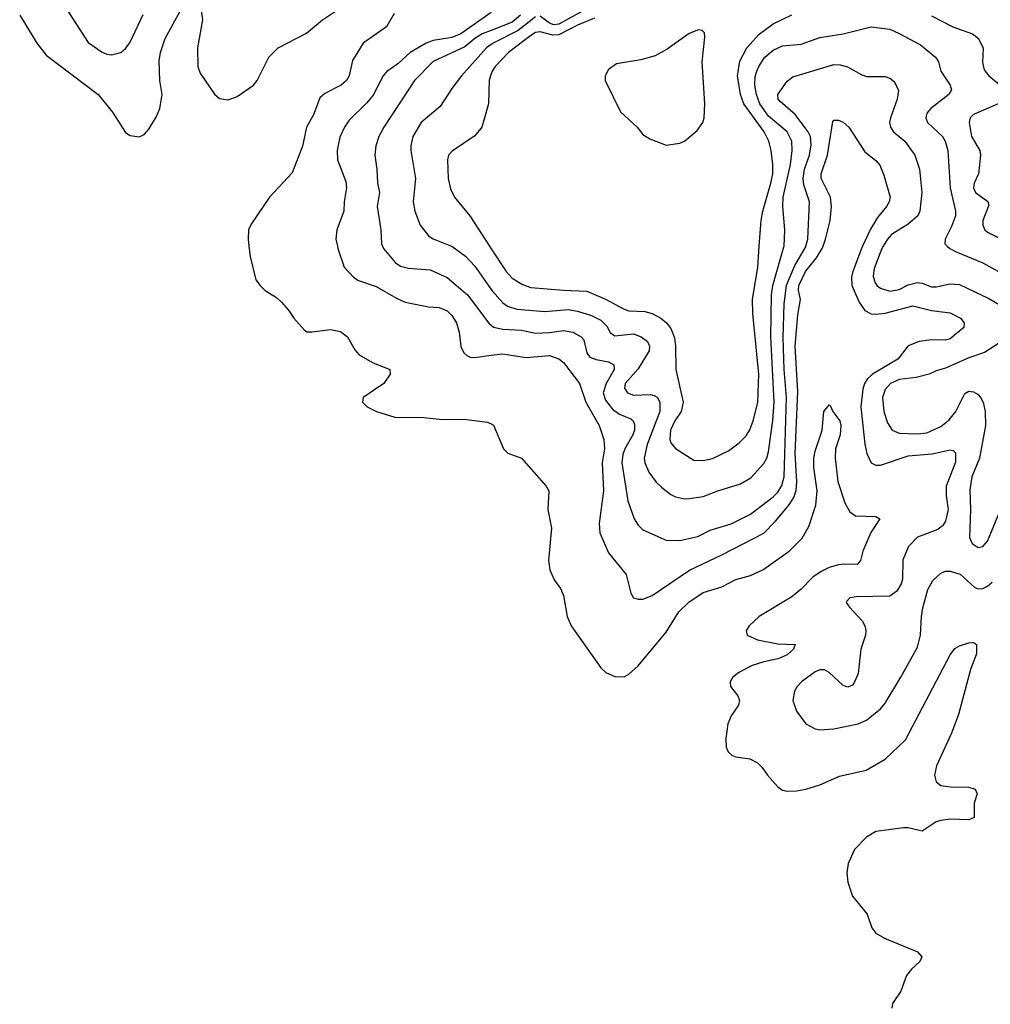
# Model space of a CAD drawing. Header units: inches. Extents: x 1384664 to 1536621, y 460766 to 646467.
# Tile 60 of 256: x 1387976 to 1392142, y 506746 to 510971. Entities that reach past the tile are written whole.
import ezdxf

# ---------------------------------------------------------------- set-up
doc = ezdxf.new("R2010")
doc.units = ezdxf.units.IN
doc.header["$MEASUREMENT"] = 0
for name, color, linetype in [('B3580', 7, 'Continuous'), ('B3581', 7, 'Continuous'), ('B3590', 7, 'Continuous'), ('B3591', 7, 'Continuous')]:
    doc.layers.add(name, color=color, linetype=linetype)

msp = doc.modelspace()

# ---------------------------------------------------------------- linework, layer by layer
at = {"layer": 'B3580', "color": 5}
msp.add_line((1389992, 510000, 680), (1390000, 509987.6, 680), dxfattribs=at)
for points, elevation in [([(1388959.9, 510000), (1388965.4, 509954.6), (1388990, 509855.5), (1389007.9, 509830), (1389030, 509809.1), (1389078.5, 509778.5), (1389099.4, 509759.4), (1389130, 509724.9), (1389152.8, 509690), (1389198.9, 509638.9), (1389210, 509632.1), (1389230, 509631.6), (1389310, 509642.3), (1389353.4, 509633.4), (1389382.6, 509610), (1389414.1, 509554.1), (1389433.5, 509533.5), (1389490, 509500.2), (1389564.9, 509470), (1389565.3, 509450), (1389538.9, 509410), (1389450.5, 509350), (1389447.7, 509330), (1389467.3, 509310), (1389507.3, 509290), (1389585.9, 509265.9), (1389710, 509264.3), (1389790, 509255), (1389883.5, 509256.5), (1389984.3, 509244.3), (1390000, 509236.6)], 580), ([(1389339.3, 510000), (1389341.5, 509990), (1389368.8, 509910), (1389410, 509865.2), (1389430, 509852), (1389506.6, 509826.6), (1389590, 509777.6), (1389630, 509759.4), (1389730, 509739.2), (1389775.9, 509735.9), (1389810, 509721.5), (1389830, 509701.3), (1389850.1, 509670), (1389862.2, 509630), (1389868.9, 509568.9), (1389882.2, 509542.2), (1389894.4, 509530), (1389910, 509522.9), (1389930, 509522.2), (1390000, 509531.5)], 620), ([(1389533.1, 510000), (1389536.9, 509990), (1389586.9, 509930), (1389610, 509912.9), (1389644.7, 509904.7), (1389737.2, 509897.2), (1389810, 509865.1), (1389897.7, 509790), (1389989.3, 509669.3), (1390000, 509660.4)], 640), ([(1389828.6, 510000), (1389830, 509999.5), (1389890, 509956.1), (1389930, 509913.2), (1390000, 509813.6)], 660)]:
    msp.add_lwpolyline(points, dxfattribs=dict(at, elevation=elevation))
at = {"layer": 'B3581', "color": 5}
for points, elevation in [([(1388745.4, 511085.4), (1388759.8, 510970), (1388738.6, 510850), (1388740.3, 510770), (1388750, 510741.8), (1388811.4, 510651.4), (1388833.7, 510633.7), (1388870, 510627.3), (1388910, 510642), (1388979, 510690), (1388995.1, 510710), (1389045.6, 510810), (1389085.6, 510850), (1389206.4, 510913.6), (1389275.3, 510970), (1389336, 511010)], 580), ([(1388137.8, 511077.8), (1388270, 510873.8), (1388330, 510831.9), (1388350, 510822.6), (1388370, 510819.8), (1388410, 510831), (1388430, 510847.6), (1388448.5, 510871.5), (1388506.5, 510993.5)], 620), ([(1387975.8, 510990), (1388049.7, 510870), (1388090, 510819.3), (1388312.4, 510650), (1388374.8, 510574.8), (1388430, 510486.9), (1388450, 510474.7), (1388490, 510469), (1388510, 510478.7), (1388530, 510502), (1388563.5, 510556.5), (1388577.8, 510590), (1388586.8, 510650), (1388577.6, 510710), (1388575.2, 510795.2), (1388580.2, 510830), (1388600.4, 510890), (1388665.6, 511010)], 580), ([(1389582.7, 510997.3), (1389550, 510941.1), (1389450.1, 510869.9), (1389404, 510796), (1389390.7, 510730), (1389378.6, 510710), (1389355.6, 510690), (1389285, 510655), (1389264.5, 510635.5), (1389237, 510563), (1389207.3, 510510), (1389190, 510428.6), (1389146, 510314), (1389048.2, 510210), (1388970, 510094), (1388958.2, 510070), (1388956.2, 510030), (1388959.9, 510000)], 580), ([(1390000, 511002.2), (1389870, 510910.3), (1389830, 510895.3), (1389750, 510882.5), (1389720.1, 510870), (1389651.6, 510830), (1389598.9, 510781.1), (1389550, 510747.9), (1389535.9, 510730), (1389492.8, 510647.2), (1389465.7, 510614.3), (1389390, 510539.8), (1389369.5, 510510), (1389350, 510467.6), (1389338.9, 510410), (1389340.6, 510370), (1389376.4, 510276.4), (1389379.1, 510250), (1389368.4, 510190), (1389366.9, 510150), (1389337.4, 510070), (1389332.9, 510030), (1389339.3, 510000)], 620), ([(1390000, 510925.4), (1389961.3, 510910), (1389930, 510890.9), (1389886, 510854), (1389750, 510792.2), (1389671, 510710), (1389538.9, 510510), (1389518, 510470), (1389503.8, 510430), (1389500.2, 510390), (1389509.3, 510330), (1389511.1, 510271.1), (1389520.6, 510230), (1389510.2, 510170), (1389525.4, 510070), (1389529.2, 510010), (1389533.1, 510000)], 640), ([(1390000, 510864.4), (1389979, 510850), (1389872.5, 510730), (1389830, 510675.6), (1389780.8, 510599.2), (1389698.7, 510530), (1389663.5, 510470), (1389654.5, 510430), (1389655.4, 510410), (1389674.3, 510290), (1389664.7, 510190), (1389671.2, 510150), (1389694.7, 510090), (1389730, 510044.4), (1389750.9, 510030.9), (1389828.6, 510000)], 660), ([(1390000, 510738.4), (1389991, 510711), (1389988.6, 510610), (1389959.8, 510510), (1389930, 510473.5), (1389832.7, 510407.3), (1389815.8, 510390), (1389811.7, 510370), (1389814.5, 510290), (1389825.6, 510245.6), (1389841.6, 510210), (1389907.5, 510130), (1389992, 510000)], 680)]:
    msp.add_lwpolyline(points, dxfattribs=dict(at, elevation=elevation))
at = {"layer": 'B3590', "color": 5}
for points, elevation in [([(1390000, 509987.6), (1390063.5, 509890), (1390090, 509862), (1390134.5, 509834.5), (1390170, 509822.5), (1390310, 509810.1), (1390410, 509806.9), (1390490, 509771.8), (1390570, 509728.4), (1390590, 509722.2), (1390659.1, 509719.1), (1390690, 509710.6), (1390728.3, 509690), (1390752, 509670), (1390770, 509646), (1390785.9, 509605.9), (1390791.3, 509570), (1390791.5, 509470), (1390823.3, 509330), (1390814.7, 509290), (1390787.4, 509250), (1390769.2, 509210), (1390765.8, 509170), (1390770, 509154.9), (1390790, 509131.3), (1390870, 509080.9), (1390910, 509079.8), (1390950, 509087.8), (1391018.2, 509121.8), (1391063.8, 509156.2), (1391094.2, 509185.8), (1391110, 509211.5), (1391126, 509254), (1391144.2, 509330), (1391148.2, 509450), (1391122.8, 509710), (1391120.7, 509770), (1391143.4, 509910), (1391150, 510000)], 680), ([(1390000, 509813.6), (1390005.6, 509805.6), (1390050, 509756.3), (1390070, 509741.7), (1390110, 509729.2), (1390230, 509719.6), (1390330, 509727.1), (1390370, 509721), (1390430, 509701.5), (1390470, 509681.8), (1390496.6, 509656.6), (1390510, 509629), (1390530, 509614), (1390610, 509622.6), (1390643.1, 509610), (1390670.1, 509590.1), (1390679, 509570), (1390677.5, 509550), (1390630, 509472.4), (1390574.4, 509410), (1390572.1, 509390), (1390585.2, 509370), (1390610, 509359.9), (1390682.8, 509362.8), (1390699.2, 509359.2), (1390711.8, 509351.8), (1390722.8, 509330), (1390723.6, 509290), (1390668.9, 509148.9), (1390656.1, 509090), (1390659.5, 509070), (1390676.8, 509030), (1390707.3, 508987.3), (1390730, 508965.5), (1390770, 508934), (1390790, 508924.2), (1390830, 508915.6), (1390850, 508916), (1390910, 508925.4), (1390971.8, 508950), (1391070, 508979.7), (1391114.3, 509005.7), (1391170, 509066.5), (1391183, 509090), (1391190, 509116.3), (1391208.6, 509251.4), (1391213.8, 509330), (1391200.1, 509610), (1391202.6, 509790), (1391208.2, 509830), (1391256.2, 509996.2), (1391256.4, 510000)], 660), ([(1390000, 509660.4), (1390010, 509652.1), (1390050, 509642.6), (1390130, 509639.4), (1390190, 509626.3), (1390250, 509628.3), (1390310, 509637.3), (1390350, 509630.1), (1390386.4, 509610), (1390397, 509597), (1390410, 509541.3), (1390423.2, 509523.2), (1390450, 509512.7), (1390503.1, 509503.1), (1390526.3, 509490), (1390527.8, 509470), (1390493, 509410), (1390479.9, 509370), (1390490, 509338.6), (1390520.1, 509300.1), (1390550, 509278.4), (1390598.8, 509258.8), (1390609.5, 509249.5), (1390614.7, 509234.7), (1390614.5, 509210), (1390608.1, 509190), (1390573.5, 509130), (1390565, 509105), (1390561, 509070), (1390586.3, 508906.3), (1390612.9, 508830), (1390630, 508802.3), (1390650, 508782.4), (1390750, 508737.2), (1390810, 508736.9), (1390886.2, 508753.8), (1390939.6, 508780.4), (1391030, 508808.3), (1391112.5, 508850), (1391210, 508924.2), (1391230, 508944.3), (1391247.2, 508972.8), (1391257.8, 509010), (1391267.7, 509350), (1391257.4, 509470), (1391252.8, 509607.2), (1391257.4, 509750), (1391267.7, 509832.3), (1391302.9, 509917.1), (1391346.2, 509990), (1391349.5, 510000)], 640), ([(1390000, 509531.5), (1390050, 509538.1), (1390150, 509522.2), (1390250, 509530.7), (1390290, 509515.8), (1390310, 509500.7), (1390378.5, 509410), (1390405.4, 509330), (1390462.9, 509230), (1390483.5, 509170), (1390485.8, 509130), (1390476.6, 509070), (1390482, 508950), (1390462.5, 508810), (1390465.5, 508770), (1390503.7, 508683.7), (1390579, 508590), (1390599.6, 508510), (1390610, 508490.4), (1390630, 508484.4), (1390650, 508484.7), (1390690, 508500.6), (1390850.2, 508609.8), (1390990, 508675.1), (1391170, 508768.1), (1391220.6, 508819.4), (1391279.1, 508890), (1391298.5, 508921.5), (1391308.4, 508951.6), (1391311.7, 508988.3), (1391303.8, 509110), (1391315.4, 509375.4), (1391304.6, 509570), (1391315.8, 509704.2), (1391327.7, 509770), (1391318.7, 509810), (1391319.8, 509830), (1391348.7, 509891.3), (1391395.2, 509950), (1391420.5, 509990), (1391424.2, 510000)], 620), ([(1391593.7, 510000), (1391589.1, 509990), (1391552.1, 509890), (1391546.2, 509866.2), (1391546.9, 509830), (1391578.5, 509758.5), (1391603.8, 509723.8), (1391630, 509709), (1391650, 509707), (1391690, 509712.6), (1391810, 509743.6), (1391890, 509723.9), (1391970, 509713), (1392014.3, 509690), (1392030.3, 509670), (1392027.8, 509650), (1391970, 509602.2), (1391950, 509596.7), (1391890, 509596.8), (1391836.4, 509590), (1391790, 509571.2), (1391744.8, 509515.2), (1391636.9, 509450), (1391615, 509430), (1391601.5, 509410), (1391594.6, 509385.4), (1391586.7, 509310), (1391603.3, 509150), (1391611.8, 509110), (1391630.1, 509070.1), (1391650, 509059), (1391670, 509060.1), (1391790, 509100.3), (1391892, 509108), (1391970, 509125.6), (1391982.2, 509122.2), (1391992.3, 509112.3), (1391993.1, 509073.1), (1391952.8, 508970), (1391952.2, 508930), (1391960.8, 508870), (1391950, 508819.2), (1391938.8, 508801.2), (1391916.9, 508783.1), (1391830, 508751.2), (1391790.2, 508710), (1391766.4, 508653.6), (1391764.5, 508570), (1391759.8, 508550), (1391741.3, 508518.7), (1391710, 508497.8), (1391565.7, 508494.3), (1391538.8, 508490), (1391524.9, 508475.1), (1391523.7, 508470), (1391537.8, 508450), (1391591.6, 508391.6), (1391603.6, 508370), (1391607.8, 508350), (1391606, 508330), (1391586, 508270), (1391574.2, 508165.8), (1391556.5, 508123.5), (1391550, 508115.5), (1391530, 508107.2), (1391510, 508114.2), (1391450, 508170.5), (1391430, 508181.1), (1391410, 508181.7), (1391390, 508172.7), (1391332, 508130), (1391312.8, 508110), (1391301.4, 508090), (1391294.2, 508050), (1391310, 508004.6), (1391349.5, 507949.5), (1391390, 507928.4), (1391410, 507924.6), (1391470, 507927.8), (1391574.5, 507950), (1391610, 507966), (1391670, 508014.7), (1391690, 508038.8), (1391758.1, 508150), (1391830, 508279.1), (1391842.8, 508330), (1391846.2, 508410), (1391852.4, 508447.6), (1391874, 508526), (1391895.4, 508564.6), (1391930, 508596.1), (1391950, 508604.2), (1391970, 508605.5), (1392012.1, 508592.1), (1392074.9, 508534.9), (1392090, 508529.5), (1392110, 508530.8), (1392130, 508539.8), (1392150, 508557.7)], 620), ([(1391682.5, 510000), (1391676.6, 509990), (1391644.1, 509904.1), (1391639.8, 509870), (1391645.6, 509845.6), (1391655.5, 509830), (1391670, 509819.4), (1391710, 509806.6), (1391750, 509813.8), (1391790, 509833), (1391830, 509843.6), (1391850, 509841.2), (1391890, 509825.4), (1391910, 509825), (1391970, 509837.8), (1392010, 509834.7), (1392135.5, 509775.5), (1392190, 509744)], 640), ([(1391957.4, 510000), (1391968, 509990), (1391995.4, 509975.4), (1392110, 509927.8), (1392290, 509827.5)], 660), ([(1392221.4, 509610), (1392116.9, 509543.1), (1392050, 509520.6), (1391950, 509476), (1391910, 509464.7), (1391879.1, 509450), (1391823.5, 509436.5), (1391750, 509427.5), (1391713.4, 509410), (1391690, 509384.4), (1391679.5, 509350), (1391685.6, 509290), (1391701.3, 509241.3), (1391720.9, 509210), (1391750, 509197.1), (1391830, 509193.6), (1391870, 509198.7), (1391930, 509225.2), (1391966, 509254), (1391994.3, 509290), (1392032.2, 509367.8), (1392050, 509377), (1392070, 509374.9), (1392090, 509362.4), (1392100.3, 509350), (1392111.3, 509330), (1392120.2, 509290), (1392120.7, 509230), (1392095.1, 509090), (1392062.9, 509010), (1392054.3, 508954.3), (1392057.1, 508870), (1392053.2, 508750), (1392063.9, 508723.9), (1392090, 508706), (1392110, 508710.3), (1392130, 508733.4), (1392181.5, 508858.5)], 640), ([(1390000, 509236.6), (1390010, 509231.7), (1390052.8, 509130), (1390071, 509111), (1390130.1, 509090.1), (1390234.9, 508970), (1390246.4, 508950), (1390243.4, 508870), (1390258.9, 508790), (1390245.3, 508650), (1390251.7, 508610), (1390270, 508567.1), (1390296.4, 508530), (1390310, 508501.1), (1390325.6, 508410), (1390342.7, 508370), (1390470.8, 508190), (1390491.2, 508170), (1390530, 508153.2), (1390570, 508152.1), (1390590, 508162.2), (1390630, 508198.3), (1390750, 508343.3), (1390805.6, 508430), (1390848.3, 508471.7), (1390910, 508514), (1390990, 508538.1), (1391050, 508569.8), (1391113.1, 508586.9), (1391165.6, 508610), (1391278.7, 508690), (1391334, 508746), (1391363.2, 508796.8), (1391392.5, 508887.5), (1391398.8, 508950), (1391384.4, 509050), (1391384.2, 509090), (1391390, 509119.6), (1391420.6, 509210), (1391427.1, 509290), (1391450, 509319.3), (1391455.1, 509315.1), (1391466, 509290), (1391496.6, 509250), (1391500.8, 509230), (1391497.7, 509190), (1391477.9, 509130), (1391475.5, 509090), (1391486.8, 508990), (1391517.7, 508897.7), (1391539.3, 508859.3), (1391562.9, 508842.9), (1391650, 508839.8), (1391667.8, 508830), (1391628.9, 508771.1), (1391594.7, 508690), (1391584.5, 508650), (1391570, 508632.9), (1391515.2, 508635.1), (1391490, 508631.5), (1391450, 508621.2), (1391415.9, 508604.1), (1391380.6, 508579.4), (1391330, 508527.8), (1391290, 508495.4), (1391149.2, 508410.8), (1391107.5, 508370), (1391093.7, 508350), (1391097.8, 508330), (1391143.1, 508310), (1391230, 508292.5), (1391304.4, 508290), (1391296.8, 508270), (1391270, 508246), (1391231.6, 508228.4), (1391170, 508216.2), (1391120.2, 508199.8), (1391062.5, 508170), (1391036.6, 508150), (1391024.7, 508130), (1391027, 508110), (1391058.3, 508070), (1391065.6, 508050), (1391060.4, 508030), (1391030, 507984.6), (1391015.7, 507950), (1391007.1, 507887.1), (1391007.7, 507850), (1391016.1, 507830), (1391033.5, 507813.5), (1391050, 507807.5), (1391110, 507800.2), (1391142.4, 507782.4), (1391163.1, 507763.1), (1391185, 507730), (1391230, 507679.7), (1391250, 507665.1), (1391270, 507660.4), (1391310, 507662), (1391350, 507670.1), (1391410, 507688.5), (1391495.3, 507724.7), (1391609.3, 507750.7), (1391690, 507797.8), (1391778.4, 507881.6), (1391970, 508245.3), (1391990, 508272.6), (1392010, 508284.7), (1392050, 508297.3), (1392070, 508299.5), (1392083, 508290), (1392083.2, 508250), (1392057.5, 508182.5), (1392004.8, 507990), (1391975.4, 507910), (1391910.6, 507770), (1391902.1, 507730), (1391910, 507701.1), (1391930, 507685.1), (1391970, 507679.2), (1392050, 507678.1), (1392077.6, 507670), (1392085.4, 507650), (1392073, 507610), (1392072.8, 507547.2), (1392050, 507537.5), (1391970, 507540.9), (1391930, 507535.7), (1391910, 507529.1), (1391850, 507489.3), (1391790, 507503.3), (1391770, 507503.4), (1391650, 507488.4), (1391610, 507463.7), (1391559.7, 507410), (1391532.2, 507350), (1391526.4, 507310), (1391530.1, 507270.1), (1391550.2, 507210), (1391613, 507133), (1391634.1, 507074.1), (1391650, 507052.2), (1391687.9, 507030), (1391830, 506972.2), (1391848.3, 506950), (1391839.3, 506930), (1391803.4, 506896.6), (1391782.8, 506870), (1391757.6, 506802.4), (1391722.4, 506750), (1391719.7, 506730)], 580)]:
    msp.add_lwpolyline(points, dxfattribs=dict(at, elevation=elevation))
at = {"layer": 'B3591', "color": 5}
for points, elevation in [([(1390430, 511028.8), (1390290, 510952.5), (1390269.1, 510949.1), (1390250, 510956.4), (1390210, 510985.9)], 660), ([(1390126, 510990), (1390090, 510961.1), (1390000, 510925.4)], 640), ([(1390190, 510983.3), (1390114.8, 510925.2), (1390008.2, 510870), (1390000, 510864.4)], 660), ([(1390442.9, 510977.1), (1390370, 510948.2), (1390290, 510906.7), (1390264.7, 510904.6), (1390210, 510919.4), (1390190, 510915.7), (1390170, 510903.4), (1390073.6, 510830), (1390017, 510770), (1390003.8, 510750), (1390000, 510738.4)], 680), ([(1391150, 510000), (1391158.1, 510110), (1391164.9, 510150), (1391200.4, 510270), (1391207.8, 510310), (1391208.4, 510350), (1391201.3, 510410), (1391190.7, 510450), (1391170.7, 510490), (1391084, 510610), (1391070.2, 510650.2), (1391056.4, 510730), (1391067.2, 510792.8), (1391096.6, 510850), (1391150, 510908.6), (1391210, 510954), (1391290, 510992.1)], 680), ([(1391890, 510987.8), (1391980.7, 510940.7), (1392065.7, 510910), (1392090, 510891.3), (1392111.6, 510850), (1392107.7, 510787.7), (1392115.7, 510755.8), (1392135.8, 510730), (1392190, 510685.3)], 680), ([(1391256.4, 510000), (1391260.5, 510070), (1391251.2, 510170), (1391252.3, 510210), (1391284.2, 510350), (1391292, 510410), (1391289.4, 510450), (1391270, 510489.8), (1391190, 510557.4), (1391152, 510610), (1391138.4, 510650), (1391130.9, 510690), (1391133.1, 510726.9), (1391139.9, 510750), (1391150, 510773.8), (1391174.5, 510810), (1391210, 510840.8), (1391250, 510858.7), (1391330, 510866.3), (1391410, 510895.1), (1391509.9, 510910.1), (1391630, 510940.2), (1391710, 510930.2), (1391750, 510912), (1391842.7, 510862.7), (1391906.7, 510810), (1391920.2, 510790), (1391930.2, 510750), (1391970.2, 510690), (1391975.8, 510670), (1391964.2, 510650), (1391887.1, 510590), (1391869.1, 510570), (1391864.7, 510550), (1391872.6, 510530), (1391937.1, 510470), (1391948.1, 510450), (1391960.1, 510410), (1391969.6, 510250), (1391992.3, 510150), (1391992.4, 510130), (1391975.9, 510084.1), (1391948.8, 510030), (1391946.7, 510010), (1391957.4, 510000)], 660), ([(1391349.5, 510000), (1391359.3, 510030), (1391365.2, 510190), (1391341.9, 510261.9), (1391338, 510290), (1391343.8, 510330), (1391365.9, 510390), (1391373.7, 510433.7), (1391369.6, 510469.6), (1391360.4, 510490), (1391304.3, 510564.3), (1391239.6, 510619.6), (1391231.5, 510630), (1391229.9, 510650.1), (1391270, 510707.9), (1391294.2, 510725.8), (1391470, 510778.8), (1391498, 510778), (1391529.3, 510769.3), (1391590, 510734), (1391610, 510727.9), (1391690, 510727.6), (1391710, 510720.3), (1391730, 510704.4), (1391748, 510668), (1391742.5, 510630), (1391712.9, 510550), (1391709.6, 510530), (1391712.8, 510510), (1391726.2, 510490), (1391775, 510450), (1391818.6, 510390), (1391838, 510330), (1391848.7, 510230), (1391839.8, 510150), (1391830.9, 510130), (1391790, 510094), (1391717.5, 510050), (1391700.1, 510030), (1391682.5, 510000)], 640), ([(1392175.9, 510610), (1392070, 510564.8), (1392055.8, 510550), (1392051.4, 510530), (1392060.7, 510470), (1392096.6, 510410), (1392100.1, 510390), (1392091.9, 510310), (1392072.5, 510270), (1392069.6, 510250), (1392078.6, 510230), (1392131.7, 510191.7), (1392135.5, 510175.5), (1392110.1, 510110), (1392109.5, 510089.6), (1392118.2, 510070), (1392130, 510059.7), (1392250.2, 510000)], 680), ([(1391424.2, 510000), (1391435.2, 510030), (1391454.6, 510110), (1391460.5, 510170), (1391455.9, 510210), (1391415.4, 510290), (1391416.4, 510310), (1391443, 510390), (1391465.5, 510534.5), (1391470, 510539.5), (1391490, 510540.7), (1391510.8, 510530.8), (1391535.3, 510510), (1391603.6, 510403.6), (1391650, 510367.4), (1391667.1, 510347.1), (1391684.7, 510304.7), (1391711.4, 510210), (1391707.2, 510190), (1391696.6, 510170), (1391657.7, 510122.3), (1391627.4, 510072.6), (1391593.7, 510000)], 620)]:
    msp.add_lwpolyline(points, dxfattribs=dict(at, elevation=elevation))
at = {"layer": 'B3591', "color": 5, "elevation": 720}
msp.add_lwpolyline([(1390890, 510927.8), (1390850, 510911.8), (1390755.4, 510844.6), (1390703.6, 510816.4), (1390641.3, 510798.7), (1390537.7, 510782.3), (1390502.9, 510757.1), (1390488.2, 510730), (1390488.2, 510710), (1390555.3, 510575.3), (1390625.5, 510510), (1390650, 510479.1), (1390680.6, 510460.6), (1390750, 510433), (1390810, 510441.6), (1390830, 510450.6), (1390884.2, 510495.8), (1390907.6, 510530), (1390914.3, 510550), (1390917.2, 510610), (1390905.4, 510790), (1390916.3, 510896.3), (1390914.7, 510914.7), (1390905.4, 510925.4)], close=True, dxfattribs=at)

doc.saveas('drawing.dxf')
